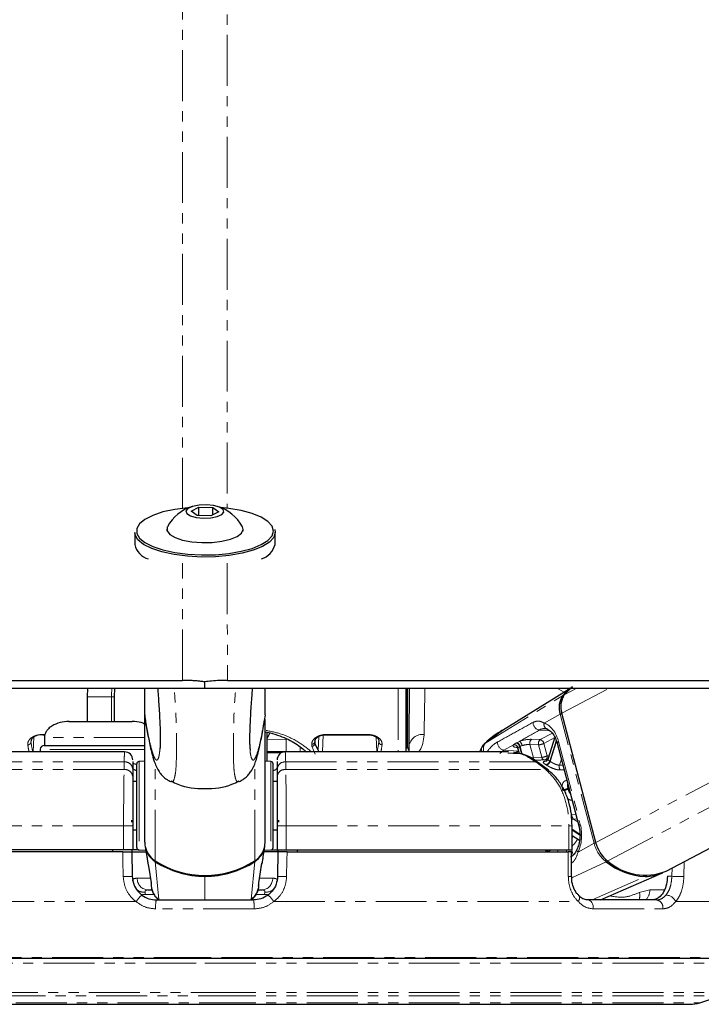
# Paper-space layout 'Surface plate' of a CAD drawing. Header units: millimetres. Extents: x 168 to 9474, y 459 to 8086.
# Tile 43 of 47: x 7451 to 7536, y 2743 to 2865. Entities that reach past the tile are written whole.
import ezdxf

# ---------------------------------------------------------------- set-up
doc = ezdxf.new("R2010")
doc.units = ezdxf.units.MM
doc.linetypes.add('PHANTOM', pattern=[12.7, 6.35, -1.27, 1.27, -1.27, 1.27, -1.27])

psp = doc.layouts.new('Surface plate')

# ---------------------------------------------------------------- linework, layer by layer
at = {"color": 7, "linetype": 'Continuous', "lineweight": 25}
for p, q in [((7472.45, 2804.05), (7473.43, 2804.55)), ((7473.19, 2803.5), (7472.45, 2804.05)), ((7473.43, 2804.55), (7475.16, 2804.5)), ((7473.43, 2803.5), (7473.43, 2804.55)), ((7475.9, 2803.95), (7474.92, 2803.45)), ((7475.16, 2804.5), (7475.9, 2803.95)), ((7475.16, 2803.58), (7475.16, 2804.5)), ((7474.92, 2803.45), (7473.19, 2803.5)), ((7465.42, 2801.39), (7465.42, 2799.89)), ((7469.42, 2801.78), (7469.42, 2801.57)), ((7478.92, 2801.57), (7478.92, 2801.78)), ((7482.92, 2799.89), (7482.92, 2801.39)), ((7459.55, 2781.99), (7459.51, 2780.91)), ((7462.91, 2780.91), (7462.93, 2781.99)), ((7466.67, 2778.67), (7466.67, 2781.99)), ((7474.17, 2781.99), (7474.17, 2782.77)), ((7481.67, 2778.67), (7481.67, 2781.99)), ((7499.27, 2774.04), (7499.27, 2781.87)), ((7499.42, 2774.47), (7499.42, 2781.97)), ((7519.77, 2781.99), (7511.27, 2776.73)), ((7531.65, 2759.18), (7575.06, 2781.99)), ((7459.51, 2780.91), (7459.51, 2777.84)), ((7462.91, 2777.84), (7462.91, 2780.91)), ((7466.67, 2778.67), (7466.67, 2778.66)), ((7466.67, 2762.78), (7466.67, 2778.66)), ((7481.67, 2778.66), (7481.59, 2778.18)), ((7481.67, 2778.67), (7481.67, 2778.66)), ((7481.67, 2762.78), (7481.67, 2778.1)), ((7522.88, 2762.76), (7518.65, 2778.86)), ((7453.95, 2776.16), (7454.22, 2776.16)), ((7454.17, 2775.84), (7454.17, 2774.84)), ((7481.92, 2772.88), (7481.92, 2776.49)), ((7482.27, 2776.41), (7481.92, 2775.76)), ((7489.35, 2776.16), (7494.4, 2776.16)), ((7517.8, 2775.86), (7516.91, 2773.11)), ((7453.65, 2774.36), (7453.63, 2774.04)), ((7454.15, 2774.84), (7461.17, 2774.84)), ((7461.17, 2774.84), (7466.69, 2774.84)), ((7488.29, 2774.28), (7487.89, 2775.12)), ((7499.59, 2774.75), (7499.49, 2774.28)), ((7499.59, 2774.75), (7499.59, 2774.04)), ((7508.81, 2774.87), (7508.4, 2774.04)), ((7513.18, 2774.44), (7513.33, 2773.85)), ((7518.08, 2775.13), (7520.78, 2764.82)), ((7464.16, 2774.04), (7436.33, 2774.04)), ((7484.2, 2774.04), (7481.92, 2774.04)), ((7512.01, 2774.04), (7484.2, 2774.04)), ((7465.17, 2772.85), (7465.17, 2771.91)), ((7465.17, 2771.91), (7465.17, 2770.96)), ((7465.6, 2772.46), (7465.2, 2772.59)), ((7465.67, 2769.16), (7465.67, 2772.55)), ((7466.67, 2772.89), (7465.96, 2772.85)), ((7482.39, 2772.85), (7481.67, 2772.89)), ((7482.67, 2769.16), (7482.67, 2772.55)), ((7483.17, 2772.83), (7483.17, 2771.91)), ((7483.17, 2771.91), (7483.17, 2770.96)), ((7516.77, 2773.07), (7515.33, 2772.97)), ((7516.98, 2771.75), (7515.76, 2772.7)), ((7465.67, 2770.34), (7465.17, 2770.34)), ((7483.17, 2770.34), (7482.67, 2770.34)), ((7465.67, 2762.12), (7465.67, 2769.16)), ((7482.67, 2762.12), (7482.67, 2769.16)), ((7465, 2765.54), (7465, 2765.3)), ((7465.17, 2764.84), (7465.17, 2761.84)), ((7483.17, 2764.84), (7483.17, 2761.84)), ((7483.35, 2765.54), (7483.34, 2765.3)), ((7519.95, 2761.84), (7519.95, 2764.84)), ((7465.17, 2764.34), (7465.67, 2764.34)), ((7482.67, 2764.34), (7483.17, 2764.34)), ((7519.95, 2763.64), (7520.86, 2763.05)), ((7466.72, 2762.27), (7466.92, 2760.97)), ((7481.43, 2760.97), (7481.63, 2762.27)), ((7464.04, 2761.84), (7428.79, 2761.84)), ((7463.93, 2761.59), (7428.88, 2761.59)), ((7462.67, 2761.84), (7462.67, 2761.59)), ((7465.17, 2761.84), (7464.04, 2761.84)), ((7465.07, 2761.84), (7465.07, 2761.59)), ((7465.07, 2761.59), (7465.12, 2758.54)), ((7465.07, 2761.59), (7466.82, 2761.59)), ((7465.88, 2761.84), (7465.17, 2761.84)), ((7465.96, 2761.82), (7466.8, 2761.78)), ((7483.28, 2761.59), (7481.52, 2761.59)), ((7481.55, 2761.78), (7482.39, 2761.82)), ((7482.47, 2761.84), (7483.17, 2761.84)), ((7483.17, 2761.84), (7484.31, 2761.84)), ((7483.28, 2761.59), (7483.23, 2758.54)), ((7483.28, 2761.84), (7483.28, 2761.59)), ((7484.31, 2761.84), (7519.55, 2761.84)), ((7484.42, 2761.59), (7519.47, 2761.59)), ((7485.67, 2761.84), (7485.67, 2761.59)), ((7516.66, 2761.84), (7516.66, 2761.59)), ((7519.55, 2761.84), (7519.95, 2761.84)), ((7519.87, 2758.52), (7519.86, 2761.59)), ((7467.07, 2760.17), (7467.17, 2759.56)), ((7480.88, 2757.71), (7481.28, 2760.17)), ((7481.25, 2760.05), (7481.28, 2760.17)), ((7467.17, 2759.56), (7467.48, 2757.71)), ((7519.87, 2758.52), (7519.87, 2758.52)), ((7523.5, 2755.59), (7531.13, 2758.94)), ((7467.08, 2756.84), (7467.58, 2756.84)), ((7480.77, 2756.84), (7481.27, 2756.84)), ((7520.78, 2756.12), (7520.77, 2756.13)), ((7468.12, 2755.59), (7480.23, 2755.59)), ((7530.49, 2755.59), (7521.93, 2755.59)), ((7474.17, 2748.29), (7402.62, 2748.29)), ((7545.73, 2748.29), (7474.17, 2748.29)), ((7413.72, 2742.59), (7474.17, 2742.59)), ((7474.17, 2742.59), (7534.62, 2742.59)), ((7535.86, 2742.78), (7538.52, 2743.65))]:
    psp.add_line(p, q, dxfattribs=at)
at = {"color": 8, "linetype": 'PHANTOM', "lineweight": 18}
for p, q in [((7471.38, 2782.96), (7471.38, 2797.56)), ((7476.96, 2797.56), (7476.97, 2782.96)), ((7498.27, 2781.89), (7498.27, 2774.04)), ((7518.04, 2781.99), (7518.96, 2781.49)), ((7518.65, 2778.86), (7524.61, 2781.99)), ((7518.96, 2781.16), (7520.53, 2781.99)), ((7519.48, 2781.81), (7519.18, 2781.99)), ((7522.88, 2762.76), (7559.48, 2781.99)), ((7524.39, 2760.45), (7565.39, 2781.99)), ((7459.51, 2780.91), (7462.54, 2780.91)), ((7462.54, 2780.91), (7462.91, 2780.91)), ((7509.07, 2775.07), (7518.76, 2781.04)), ((7516.46, 2777.63), (7518.46, 2778.75)), ((7522.68, 2762.65), (7518.46, 2778.75)), ((7452.75, 2774.04), (7452.85, 2775.9)), ((7453.95, 2776.22), (7454.23, 2776.22)), ((7453.95, 2776.16), (7453.95, 2776.22)), ((7481.92, 2775.57), (7484.3, 2775.61)), ((7484.3, 2774.04), (7484.3, 2775.61)), ((7488.29, 2774.28), (7488.37, 2775.96)), ((7488.82, 2774.04), (7488.92, 2776.15)), ((7494.4, 2776.22), (7489.35, 2776.22)), ((7489.35, 2776.22), (7489.35, 2776.16)), ((7494.4, 2776.16), (7494.4, 2776.22)), ((7495.6, 2774.04), (7495.5, 2775.9)), ((7511.28, 2776.72), (7509.07, 2775.07)), ((7514.89, 2775.61), (7515.96, 2775.57)), ((7515.87, 2776.75), (7517.16, 2776.66)), ((7515.96, 2775.57), (7517.48, 2776.36)), ((7517.78, 2775.82), (7516.42, 2775.1)), ((7461.17, 2774.36), (7453.65, 2774.36)), ((7466.69, 2774.36), (7461.17, 2774.36)), ((7486.05, 2774.55), (7486.05, 2774.04)), ((7487.49, 2774.76), (7487.92, 2773.75)), ((7487.89, 2775.12), (7487.91, 2775.45)), ((7509.09, 2775.08), (7509.07, 2775.07)), ((7512.64, 2774.93), (7511.44, 2774.26)), ((7513.09, 2774.6), (7512.98, 2774.61)), ((7513.04, 2775.19), (7513.39, 2775.36)), ((7513.4, 2774.7), (7513.64, 2773.8)), ((7513.71, 2774.83), (7513.46, 2774.73)), ((7513.71, 2773.77), (7513.46, 2774.73)), ((7514.68, 2774.97), (7515.12, 2773.29)), ((7515.76, 2774.93), (7514.68, 2774.97)), ((7516.16, 2773.37), (7515.76, 2774.93)), ((7516.42, 2775.1), (7516.83, 2773.54)), ((7517.97, 2775.44), (7517.15, 2772.9)), ((7517.21, 2772.86), (7518.01, 2775.33)), ((7518.26, 2775.32), (7520.96, 2765.01)), ((7483.7, 2773.92), (7481.92, 2773.92)), ((7511.44, 2774.26), (7510.95, 2773.84)), ((7511.44, 2774.26), (7513.23, 2774.13)), ((7511.91, 2773.9), (7512.61, 2773.88)), ((7513.23, 2774.13), (7513.25, 2774.14)), ((7513.26, 2774.13), (7513.23, 2774.13)), ((7515.12, 2773.29), (7516.16, 2773.37)), ((7518.6, 2773.15), (7518.36, 2772.4)), ((7464.1, 2772.79), (7432.91, 2772.79)), ((7464.11, 2771.84), (7464.1, 2772.79)), ((7465.96, 2772.85), (7465.96, 2769.26)), ((7467.96, 2760.47), (7467.96, 2772.58)), ((7480.39, 2760.47), (7480.39, 2772.6)), ((7482.39, 2772.85), (7482.39, 2769.26)), ((7484.24, 2771.84), (7484.24, 2772.79)), ((7484.24, 2772.79), (7515.44, 2772.79)), ((7515.44, 2772.79), (7516.66, 2771.84)), ((7518.36, 2772.4), (7518.79, 2772.41)), ((7464.11, 2771.84), (7431.69, 2771.84)), ((7484.24, 2771.84), (7516.66, 2771.84)), ((7519.54, 2769.56), (7519.42, 2769.49)), ((7519.44, 2769.41), (7519.56, 2769.47)), ((7465.96, 2769.26), (7465.96, 2761.82)), ((7482.39, 2769.26), (7482.39, 2761.82)), ((7519.92, 2766.22), (7520.41, 2766.24)), ((7464.04, 2764.84), (7428.79, 2764.84)), ((7465.17, 2764.84), (7464.04, 2764.84)), ((7464.04, 2761.84), (7464.04, 2764.84)), ((7483.17, 2764.84), (7484.31, 2764.84)), ((7484.31, 2764.84), (7519.55, 2764.84)), ((7484.31, 2761.84), (7484.31, 2764.84)), ((7519.55, 2764.84), (7519.55, 2761.84)), ((7519.95, 2764.84), (7519.55, 2764.84)), ((7520.56, 2765.69), (7520.12, 2765.67)), ((7520.12, 2765.67), (7520.65, 2765.33)), ((7520.9, 2763.78), (7519.95, 2764.4)), ((7519.95, 2764.3), (7520.91, 2763.68)), ((7520.68, 2761.53), (7522.68, 2762.65)), ((7516.91, 2761.59), (7516.91, 2761.6)), ((7518.12, 2761.84), (7518.19, 2761.59)), ((7519.25, 2761.59), (7519.19, 2761.84)), ((7519.9, 2761.84), (7520.07, 2761.19)), ((7468.43, 2755.64), (7467.97, 2760.37)), ((7479.92, 2755.64), (7480.38, 2760.37)), ((7519.9, 2758.33), (7524.18, 2760.35)), ((7533.88, 2758.5), (7533.92, 2760.38)), ((7474.17, 2758.64), (7474.17, 2758.55)), ((7474.17, 2755.59), (7474.17, 2758.55)), ((7522.43, 2755.59), (7529.05, 2758.52)), ((7532.38, 2758.54), (7531.83, 2758.54)), ((7532.4, 2759.58), (7532.38, 2758.54)), ((7465.73, 2758.31), (7467.36, 2758.31)), ((7480.84, 2757.54), (7480.89, 2757.71)), ((7482.62, 2758.31), (7481, 2758.31)), ((7466.71, 2756.56), (7466.74, 2756.26)), ((7467.82, 2756.26), (7466.74, 2756.26)), ((7481.61, 2756.26), (7480.53, 2756.26)), ((7481.64, 2756.56), (7481.61, 2756.26)), ((7529.64, 2756.86), (7528.32, 2756.54)), ((7531.45, 2756.86), (7529.64, 2756.86)), ((7465.58, 2755.39), (7427.64, 2755.39)), ((7482.76, 2755.39), (7520.71, 2755.39)), ((7532.86, 2755.39), (7548.57, 2755.39)), ((7480.31, 2754.48), (7468.04, 2754.48)), ((7522.58, 2754.48), (7531.25, 2754.48)), ((7474.17, 2748.43), (7402.27, 2748.43)), ((7403.25, 2747.7), (7474.17, 2747.7)), ((7546.08, 2748.43), (7474.17, 2748.43)), ((7474.17, 2747.7), (7545.1, 2747.7)), ((7408.91, 2744.08), (7474.17, 2744.08)), ((7474.17, 2744.08), (7539.44, 2744.08)), ((7409.83, 2743.65), (7474.17, 2743.65)), ((7412.49, 2742.78), (7474.17, 2742.78)), ((7474.17, 2743.65), (7538.52, 2743.65)), ((7474.17, 2742.78), (7535.86, 2742.78))]:
    psp.add_line(p, q, dxfattribs=at)
at = {"color": 8, "linetype": 'PHANTOM', "lineweight": 18, "flags": 128}
for points in [[(7471.39, 2804.35), (7471.42, 3193.34), (7471.43, 3247.08), (7471.44, 3300.82), (7471.46, 3354.57), (7471.51, 3408.32), (7471.55, 3433.64)], [(7512.98, 2775.16), (7512.99, 2775.17), (7513.04, 2775.19)], [(7513.46, 2774.73), (7513.42, 2774.7), (7513.4, 2774.7)], [(7518.26, 2775.32), (7518.18, 2775.27), (7518.12, 2775.22), (7518.09, 2775.18), (7518.08, 2775.14), (7518.08, 2775.13)], [(7512.95, 2773.97), (7513.01, 2774.01), (7513.23, 2774.13)], [(7516.83, 2773.54), (7516.99, 2773.56), (7517.05, 2773.57)], [(7520.96, 2765.01), (7520.88, 2764.96), (7520.82, 2764.91), (7520.79, 2764.87), (7520.78, 2764.83), (7520.78, 2764.82)], [(7463.99, 2758.5), (7463.95, 2760.5), (7463.93, 2761.59)], [(7484.36, 2758.5), (7484.4, 2760.5), (7484.42, 2761.59)], [(7519.47, 2761.59), (7519.47, 2759.59), (7519.47, 2758.5)], [(7520.68, 2761.53), (7520.61, 2761.62), (7520.56, 2761.71), (7520.54, 2761.79), (7520.54, 2761.86), (7520.55, 2761.89)], [(7533.88, 2758.5), (7533.73, 2758.5), (7533.56, 2758.51), (7533.36, 2758.51), (7533.15, 2758.52), (7532.94, 2758.52), (7532.73, 2758.53), (7532.54, 2758.53), (7532.38, 2758.54)], [(7466.17, 2756.32), (7466.44, 2756.27), (7466.74, 2756.26)], [(7482.18, 2756.32), (7481.91, 2756.27), (7481.61, 2756.26)], [(7520.71, 2755.39), (7520.79, 2755.55), (7520.85, 2755.71), (7520.87, 2755.85), (7520.86, 2755.98), (7520.82, 2756.08), (7520.78, 2756.12)], [(7522.58, 2754.48), (7522.58, 2754.69), (7522.55, 2754.89), (7522.49, 2755.09), (7522.41, 2755.26), (7522.31, 2755.4), (7522.2, 2755.5), (7522.07, 2755.57), (7521.93, 2755.59)]]:
    psp.add_lwpolyline(points, dxfattribs=at)
at = {"color": 7, "linetype": 'Continuous', "lineweight": 25, "flags": 128}
for points in [[(7472.2, 2804.48), (7472.03, 2804.47), (7470.41, 2804.26), (7468.94, 2803.94), (7467.69, 2803.52), (7466.7, 2803.02), (7466.02, 2802.47), (7465.67, 2801.88), (7465.67, 2801.27), (7466.02, 2800.68), (7466.7, 2800.12), (7467.69, 2799.63), (7468.94, 2799.21), (7470.41, 2798.89), (7472.03, 2798.68), (7473.74, 2798.59), (7475.47, 2798.62), (7477.14, 2798.77), (7478.7, 2799.04), (7480.06, 2799.41), (7481.19, 2799.87), (7482.03, 2800.4), (7482.55, 2800.97), (7482.72, 2801.57), (7482.72, 2801.57)], [(7473.98, 2803.17), (7474.9, 2803.21), (7475.71, 2803.37), (7476.29, 2803.62), (7476.54, 2803.93), (7476.44, 2804.26), (7475.98, 2804.54), (7475.26, 2804.74), (7474.37, 2804.83), (7473.45, 2804.79), (7472.64, 2804.63), (7472.06, 2804.38), (7471.81, 2804.07), (7471.91, 2803.75), (7472.36, 2803.46), (7473.09, 2803.26), (7473.98, 2803.17)], [(7482.72, 2801.57), (7482.55, 2802.18), (7482.03, 2802.75), (7481.19, 2803.28), (7480.06, 2803.74), (7478.7, 2804.11), (7477.14, 2804.38), (7476.15, 2804.48)], [(7482.87, 2801.74), (7482.92, 2801.39), (7482.75, 2800.77), (7482.22, 2800.18), (7481.36, 2799.64), (7480.2, 2799.17), (7478.8, 2798.79), (7477.21, 2798.52), (7475.5, 2798.36), (7473.73, 2798.33), (7471.98, 2798.43), (7470.32, 2798.64), (7468.82, 2798.97), (7467.54, 2799.39), (7466.52, 2799.9), (7465.83, 2800.47), (7465.47, 2801.08), (7465.42, 2801.39)], [(7469.51, 2802.09), (7469.48, 2802.03), (7469.46, 2801.58), (7469.79, 2801.14), (7470.45, 2800.75), (7471.38, 2800.44), (7472.52, 2800.22), (7473.79, 2800.13)], [(7473.79, 2800.13), (7475.08, 2800.15), (7476.3, 2800.3), (7477.37, 2800.55), (7478.2, 2800.9), (7478.73, 2801.31), (7478.92, 2801.76), (7478.84, 2802.09)], [(7379.62, 2782.96), (7387.38, 2782.96), (7391.26, 2782.96), (7395.14, 2782.96), (7402.89, 2782.96), (7406.77, 2782.96), (7414.53, 2782.96), (7418.41, 2782.96), (7426.17, 2782.96), (7430.05, 2782.96), (7437.81, 2782.96), (7441.69, 2782.96), (7445.57, 2782.96), (7453.33, 2782.96), (7457.21, 2782.96), (7464.29, 2782.96), (7471.38, 2782.96)], [(7476.97, 2782.96), (7478.9, 2782.96), (7486.66, 2782.96), (7490.54, 2782.96), (7498.3, 2782.96), (7502.18, 2782.96), (7509.94, 2782.96), (7513.82, 2782.96), (7521.58, 2782.96), (7525.46, 2782.96), (7529.34, 2782.96), (7537.1, 2782.96)], [(7373.23, 2781.99), (7380.99, 2781.99), (7384.87, 2781.99), (7392.62, 2781.99), (7396.5, 2781.99), (7404.26, 2781.99), (7408.14, 2781.99), (7412.02, 2781.99), (7419.78, 2781.99), (7423.66, 2781.99), (7431.42, 2781.99), (7435.3, 2781.99), (7443.06, 2781.99), (7446.94, 2781.99), (7454.69, 2781.99), (7458.57, 2781.99), (7462.45, 2781.99), (7468.31, 2781.99), (7474.17, 2781.99)], [(7474.17, 2781.99), (7476.11, 2781.99), (7479.99, 2781.99), (7487.75, 2781.99), (7491.63, 2781.99), (7495.51, 2781.99), (7503.27, 2781.99), (7507.15, 2781.99), (7514.91, 2781.99), (7518.79, 2781.99), (7526.55, 2781.99), (7530.43, 2781.99), (7538.18, 2781.99)], [(7518.96, 2781.16), (7519.76, 2781.95), (7520.01, 2782.13)], [(7516.86, 2773.08), (7516.83, 2773.08), (7516.77, 2773.07)], [(7467.51, 2757.54), (7467.46, 2757.72), (7467.46, 2757.73)], [(7480.89, 2757.71), (7480.89, 2757.72), (7480.89, 2757.73)]]:
    psp.add_lwpolyline(points, dxfattribs=at)
at = {"color": 7, "linetype": 'Continuous', "lineweight": 25}
for centre, radius, start, end in [((7474.17, 2799.55), 5.32, 107.2827, 151.3843), ((7474.17, 2799.55), 5.32, 28.6157, 72.7173), ((7467.77, 2800.39), 2.4, 192.0799, 253.8819), ((7480.35, 2800.6), 2.67, 289.5341, 344.5039), ((7522.65, 2777.87), 5.02, 121.8986, 140.8037), ((7520.93, 2779.59), 2.61, 146.1788, 198.8008), ((7521.14, 2779.7), 2.62, 146.1788, 198.8008), ((7454.15, 2774.34), 0.5, 90, 177), ((7464.17, 2773.04), 1, 359.9595, 90.2428), ((7484.17, 2773.04), 1, 90.2594, 180.0405), ((7465.97, 2772.55), 0.3, 93, 180), ((7482.37, 2772.55), 0.3, 0, 87), ((7515.49, 2772.34), 0.449, 53.5671, 97.2451), ((7465.97, 2762.12), 0.3, 180, 267), ((7469.44, 2762.81), 2.77, 180.6081, 237.645), ((7469.46, 2762.71), 2.77, 189.0588, 237.5526), ((7478.89, 2762.71), 2.77, 302.4474, 350.9412), ((7478.91, 2762.81), 2.77, 302.355, 359.3919), ((7482.37, 2762.12), 0.3, 273, 360), ((7527.02, 2763.83), 4.29, 194.4637, 232.0513), ((7474.17, 2770.1), 11.46, 237.1577, 302.8423), ((7474.15, 2769.91), 11.37, 237.0768, 270.1393), ((7474.2, 2769.91), 11.37, 269.8607, 302.9232), ((7529.42, 2766.87), 8.36, 231.2729, 267.4926), ((7529.04, 2765.65), 6.98, 228.2441, 291.9567), ((7529.1, 2763.61), 5.09, 269.4174, 294.8157), ((7534.62, 2746.59), 4, 270, 288)]:
    psp.add_arc(centre, radius, start, end, dxfattribs=at)
at = {"color": 8, "linetype": 'PHANTOM', "lineweight": 18}
for centre, radius, start, end in [((7518.87, 2780.85), 0.215, 84.6307, 119.9136), ((7518.89, 2777.91), 0.936, 103.8636, 117.3723), ((7516.05, 2777.71), 0.974, 179.2472, 259.2707), ((7517.04, 2777.46), 0.606, 163.1038, 256.2499), ((7501.34, 2774.46), 1.77, 84.8871, 170.4489), ((7515.27, 2775.14), 0.607, 128.2508, 195.7879), ((7516.34, 2775.09), 0.607, 128.2508, 195.7879), ((7515.83, 2774.98), 0.599, 11.2111, 77.4673), ((7452.1, 2775.32), 0.394, 269.2054, 359.579), ((7487.5, 2775.39), 0.387, 267.9439, 356.5492), ((7487.51, 2775.14), 0.388, 268.1808, 356.8722), ((7496.25, 2775.32), 0.394, 180.421, 270.7946), ((7511.62, 2775.22), 0.975, 176.5664, 259.2674), ((7512.69, 2774.4), 0.536, 15.5612, 95.6168), ((7512.8, 2774.57), 0.619, 11.7813, 72.8778), ((7512.86, 2774.6), 0.618, 11.7591, 73.0754), ((7512.92, 2774.7), 0.803, 8.8146, 54.1341), ((7515.66, 2776.64), 1.72, 273.058, 296.1459), ((7487.93, 2774.16), 0.383, 341.4399, 17.9687), ((7516.07, 2775.09), 1.72, 273.058, 296.1459), ((7516.59, 2773.46), 0.436, 192.0461, 250.1602), ((7516.4, 2773.45), 0.443, 297.8874, 11.5327), ((7464.22, 2771.84), 0.954, 4.328, 97.1571), ((7484.13, 2771.84), 0.954, 82.8429, 175.672), ((7516.54, 2773.06), 0.629, 281.7538, 345.1991), ((7514.75, 2769.43), 3.57, 56.5321, 57.5694), ((7516.59, 2773.03), 0.636, 281.599, 344.3891), ((7515.06, 2769.62), 3.89, 56.5321, 57.5694), ((7519, 2772.2), 0.677, 162.9448, 216.4599), ((7464.22, 2770.89), 0.954, 4.324, 97.0709), ((7484.13, 2770.89), 0.954, 82.9291, 175.676), ((7516.72, 2771.39), 0.447, 52.2176, 97.1693), ((7518.66, 2771), 1.69, 273.1301, 296.678), ((7511.81, 2767.45), 7.87, 14.3671, 15.0148), ((7518.68, 2770.99), 1.75, 272.9861, 295.6127), ((7520.51, 2766.13), 0.6, 170.7175, 229.0592), ((7515.3, 2766.46), 5.59, 326.3839, 328.7131), ((7515.99, 2766.05), 5.46, 316.4628, 328.4757), ((7523.11, 2761.81), 0.936, 103.8565, 117.3719), ((7526.8, 2763.71), 4.26, 194.4637, 232.0513), ((7516.13, 2761.38), 0.741, 16.0629, 37.8718), ((7516.19, 2761.41), 0.745, 15.2296, 35.4767), ((7468.18, 2760.36), 0.212, 155.4911, 177.5843), ((7480.17, 2760.36), 0.212, 2.4157, 24.5089), ((7523.95, 2760.78), 0.492, 297.9837, 322.2708), ((7463.96, 2777.96), 19.46, 270.087, 273.4336), ((7484.39, 2777.96), 19.46, 266.5664, 269.913), ((7519.56, 2760.75), 2.25, 267.7113, 277.796), ((7528.95, 2758.72), 0.227, 295.8162, 331.3837), ((7467.16, 2758.26), 1.43, 178.0893, 266.9147), ((7481.19, 2758.26), 1.43, 273.0853, 1.9107), ((7468.54, 2753.5), 3.5, 129.5415, 147.3724), ((7466.62, 2758.12), 1.57, 232.8746, 272.9693), ((7481.72, 2758.12), 1.57, 267.0307, 307.1254), ((7479.81, 2753.5), 3.5, 32.6276, 50.4585), ((7526.9, 2756.15), 1.48, 337.833, 15.5771), ((7527.99, 2756.8), 1.64, 312.5243, 2.1908), ((7531.58, 2754.8), 1.4, 24.6735, 87.6038), ((7471.59, 2754.78), 3.57, 166.8311, 184.7596), ((7476.75, 2754.78), 3.57, 355.2404, 13.1689), ((7530.33, 2754.67), 0.934, 348.4362, 80.3174)]:
    psp.add_arc(centre, radius, start, end, dxfattribs=at)
for centre, major_axis, ratio, start_param, end_param in [((7515.95, 2774.03), (-0.08, 3.69), 0.672177, 5.05317, 6.043836), ((7514.02, 2775.12), (1.37, 0.3), 0.28356, 0.815993, 1.985687), ((7451.03, 2800.6), (-1.65, 28), 0.039648, 2.728711, 2.817611), ((7451.42, 2800.62), (-1.65, 27.6), 0.040218, 2.728643, 2.867539), ((7487.82, 2800.6), (0.16, 28), 0.016167, 2.724069, 2.746729), ((7488.22, 2800.6), (0.16, 27.6), 0.016401, 2.724071, 2.746732), ((7496.92, 2800.62), (1.65, 27.6), 0.040218, 3.415647, 3.554543), ((7497.32, 2800.6), (1.65, 28), 0.039648, 3.465574, 3.554475), ((7513.95, 2775.09), (1.37, 0.3), 0.28356, 2.801893, 3.852866), ((7514.06, 2774.62), (0.884, 0.176), 0.303544, 2.809249, 3.159658), ((7514.12, 2774.65), (0.884, 0.176), 0.303544, 0.82335, 1.993043), ((7518.65, 2763.72), (-0.08, 3.69), 0.672177, 4.062505, 5.05317)]:
    psp.add_ellipse(centre, major_axis=major_axis, ratio=ratio, start_param=start_param, end_param=end_param, dxfattribs=at)
for points, knots in [([(7476.8, 3434.89), (7476.82, 3422.78), (7476.87, 3391.11), (7476.89, 3339.91), (7476.92, 3281.28), (7476.93, 3222.65), (7476.94, 3164.02), (7476.96, 3024.6), (7476.96, 2904.72), (7476.96, 2804.38)], [0, 0, 0, 0, 0.057618, 0.150604, 0.24359, 0.336576, 0.429561, 0.522547, 1, 1, 1, 1]), ([(7462.59, 2781.99), (7462.59, 2781.95), (7462.54, 2781.66), (7462.54, 2781.27), (7462.54, 2780.91)], [0, 0, 0, 0, 0.10633, 1, 1, 1, 1]), ([(7469.95, 2770.38), (7469.98, 2770.35), (7470.14, 2770.22), (7470.33, 2770.54), (7470.52, 2771.41), (7470.6, 2772.41), (7470.62, 2773.58), (7470.63, 2774.68), (7470.63, 2775.98), (7470.59, 2777.93), (7470.49, 2780.02), (7470.39, 2781.34), (7470.34, 2781.99)], [0, 0, 0, 0, 0.0655, 0.295557, 0.395255, 0.515879, 0.586342, 0.61697, 0.690104, 0.767403, 0.886339, 1, 1, 1, 1]), ([(7478.4, 2770.38), (7478.36, 2770.35), (7478.2, 2770.22), (7478.01, 2770.54), (7477.83, 2771.41), (7477.75, 2772.41), (7477.73, 2773.58), (7477.72, 2774.68), (7477.72, 2775.98), (7477.76, 2777.93), (7477.85, 2780.02), (7477.96, 2781.34), (7478.01, 2781.99)], [0, 0, 0, 0, 0.06492, 0.295091, 0.394838, 0.515522, 0.586019, 0.616662, 0.689833, 0.76717, 0.886165, 1, 1, 1, 1]), ([(7501.5, 2776.22), (7501.5, 2776.78), (7501.52, 2777.92), (7501.56, 2779.84), (7501.58, 2781.3), (7501.59, 2781.99)], [0, 0, 0, 0, 0.3400734, 0.6879345, 1, 1, 1, 1]), ([(7462.54, 2780.91), (7462.53, 2780.13), (7462.53, 2779.1), (7462.53, 2778.08), (7462.53, 2777.84)], [0, 0, 0, 0, 0.766318, 1, 1, 1, 1]), ([(7468.56, 2774.36), (7468.55, 2774.23), (7468.52, 2773.97), (7468.48, 2773.7), (7468.42, 2773.37), (7468.32, 2773.12), (7468.2, 2773), (7468.07, 2773.04), (7467.93, 2773.21), (7467.77, 2773.56), (7467.56, 2774.18), (7467.33, 2775.09), (7467.09, 2776.23), (7466.87, 2777.43), (7466.74, 2778.25), (7466.67, 2778.67)], [0, 0, 0, 0, 0.0273507, 0.054016, 0.0808514, 0.1487717, 0.2174599, 0.2833479, 0.3494638, 0.4425238, 0.5358744, 0.6670904, 0.7987707, 0.8993071, 1, 1, 1, 1]), ([(7479.8, 2774.27), (7479.81, 2774.17), (7479.84, 2773.78), (7479.96, 2773.27), (7480.15, 2772.91), (7480.43, 2773.18), (7480.81, 2774.17), (7481.24, 2776.02), (7481.54, 2777.87), (7481.67, 2778.67)], [0, 0, 0, 0, 0.018544, 0.072516, 0.210261, 0.343472, 0.531594, 0.796888, 1, 1, 1, 1]), ([(7510.65, 2775.28), (7511.39, 2775.69), (7512.87, 2776.5), (7514.34, 2777.32), (7515.07, 2777.72)], [0, 0, 0, 0, 0.506743, 1, 1, 1, 1]), ([(7515.07, 2777.72), (7515.27, 2777.8), (7515.53, 2777.9), (7515.98, 2777.87), (7516.25, 2777.74), (7516.46, 2777.63)], [0, 0, 0, 0, 0.417867, 0.554004, 1, 1, 1, 1]), ([(7452.09, 2774.93), (7452.1, 2775.11), (7452.12, 2775.41), (7452.51, 2775.81), (7452.97, 2776.05), (7453.46, 2776.19), (7453.8, 2776.21), (7453.95, 2776.22)], [0, 0, 0, 0, 0.343371, 0.565902, 0.738595, 0.878696, 1, 1, 1, 1]), ([(7466.69, 2775.84), (7466.22, 2775.84), (7465.16, 2775.84), (7462.69, 2775.84), (7459.91, 2775.84), (7457.29, 2775.84), (7455.31, 2775.84), (7454.23, 2775.84), (7454.29, 2775.84), (7454.31, 2775.84)], [0, 0, 0, 0, 0.12608, 0.283567, 0.441054, 0.598541, 0.756027, 0.913514, 1, 1, 1, 1]), ([(7487.47, 2774.04), (7487.01, 2774.42), (7486.13, 2775.14), (7484.04, 2776.26), (7482.36, 2776.61), (7481.66, 2776.75)], [0, 0, 0, 0, 0.401628, 0.751145, 1, 1, 1, 1]), ([(7489.35, 2776.22), (7489.18, 2776.21), (7488.84, 2776.19), (7488.34, 2776.04), (7487.87, 2775.78), (7487.54, 2775.41), (7487.5, 2775.14), (7487.49, 2775.01)], [0, 0, 0, 0, 0.1423472, 0.2846756, 0.4732508, 0.7288415, 1, 1, 1, 1]), ([(7496.26, 2774.93), (7496.25, 2775.11), (7496.23, 2775.41), (7495.84, 2775.81), (7495.38, 2776.05), (7494.89, 2776.19), (7494.55, 2776.21), (7494.4, 2776.22)], [0, 0, 0, 0, 0.3433706, 0.5659019, 0.7385948, 0.8786964, 1, 1, 1, 1]), ([(7500.8, 2774.04), (7500.87, 2774.13), (7501.32, 2774.68), (7501.41, 2775.52), (7501.5, 2776.22)], [0, 0, 0, 0, 0.1664337, 1, 1, 1, 1]), ([(7515.87, 2776.75), (7515.07, 2776.3), (7514.24, 2775.84), (7513.42, 2775.37), (7513.39, 2775.36)], [0, 0, 0, 0, 0.961066, 1, 1, 1, 1]), ([(7508.7, 2774.59), (7508.68, 2774.57), (7508.6, 2774.51), (7508.65, 2774.31), (7508.68, 2774.14), (7508.74, 2774.04), (7508.75, 2774.04)], [0, 0, 0, 0, 0.166992, 0.593362, 0.986473, 1, 1, 1, 1]), ([(7509.07, 2775.07), (7509.01, 2774.98), (7508.9, 2774.79), (7508.86, 2774.42), (7508.91, 2774.16), (7508.93, 2774.04)], [0, 0, 0, 0, 0.337549, 0.698431, 1, 1, 1, 1]), ([(7509.32, 2774.04), (7509.58, 2774.37), (7510, 2774.89), (7510.47, 2775.17), (7510.65, 2775.28)], [0, 0, 0, 0, 0.630961, 1, 1, 1, 1]), ([(7512.64, 2774.93), (7512.66, 2774.95), (7512.75, 2775.03), (7512.88, 2775.11), (7512.98, 2775.16)], [0, 0, 0, 0, 0.27439, 1, 1, 1, 1]), ([(7513.4, 2774.7), (7513.34, 2774.66), (7513.26, 2774.61), (7513.22, 2774.56), (7513.21, 2774.54)], [0, 0, 0, 0, 0.718824, 1, 1, 1, 1]), ([(7464.1, 2772.79), (7464.12, 2773.26), (7464.14, 2773.96), (7464.17, 2774), (7464.17, 2774.01)], [0, 0, 0, 0, 0.672669, 1, 1, 1, 1]), ([(7484.24, 2772.79), (7484.23, 2773.26), (7484.21, 2773.96), (7484.18, 2774), (7484.17, 2774.01)], [0, 0, 0, 0, 0.672655, 1, 1, 1, 1]), ([(7514.89, 2773.27), (7514.93, 2773.27), (7515.02, 2773.28), (7515.08, 2773.29), (7515.12, 2773.29)], [0, 0, 0, 0, 0.432224, 1, 1, 1, 1]), ([(7516.91, 2773.11), (7516.91, 2773.1), (7516.92, 2773.06), (7517.02, 2772.99), (7517.11, 2772.92), (7517.15, 2772.9)], [0, 0, 0, 0, 0.37243, 0.778879, 1, 1, 1, 1]), ([(7465.67, 2771.7), (7465.62, 2771.72), (7465.22, 2771.85), (7465.2, 2772), (7465.17, 2772.13)], [0, 0, 0, 0, 0.13356, 1, 1, 1, 1]), ([(7482.67, 2771.7), (7482.73, 2771.72), (7483.13, 2771.85), (7483.15, 2772), (7483.17, 2772.13)], [0, 0, 0, 0, 0.13356, 1, 1, 1, 1]), ([(7516.67, 2772.45), (7516.62, 2772.48), (7516.48, 2772.57), (7516.35, 2772.69), (7516.34, 2772.8), (7516.47, 2772.87), (7516.66, 2772.89), (7516.75, 2772.9)], [0, 0, 0, 0, 0.116734, 0.333017, 0.551924, 0.773865, 1, 1, 1, 1]), ([(7518.46, 2771.8), (7518.4, 2771.8), (7518.21, 2771.8), (7517.86, 2771.87), (7517.44, 2772.03), (7517.03, 2772.22), (7516.82, 2772.35), (7516.72, 2772.41)], [0, 0, 0, 0, 0.119584, 0.349288, 0.573021, 0.788436, 1, 1, 1, 1]), ([(7517.21, 2772.86), (7517.28, 2772.82), (7517.42, 2772.73), (7517.69, 2772.58), (7517.96, 2772.46), (7518.2, 2772.4), (7518.32, 2772.4), (7518.36, 2772.4)], [0, 0, 0, 0, 0.219859, 0.440343, 0.66314, 0.88549, 1, 1, 1, 1]), ([(7464.04, 2764.84), (7464.04, 2765.73), (7464.04, 2767.52), (7464.06, 2769.89), (7464.09, 2771.23), (7464.1, 2771.75), (7464.11, 2771.84)], [0, 0, 0, 0, 0.31366, 0.627146, 0.941618, 1, 1, 1, 1]), ([(7484.31, 2764.84), (7484.31, 2765.73), (7484.31, 2767.52), (7484.28, 2769.89), (7484.26, 2771.23), (7484.25, 2771.75), (7484.24, 2771.84)], [0, 0, 0, 0, 0.31366, 0.627146, 0.941618, 1, 1, 1, 1]), ([(7516.66, 2771.84), (7517.18, 2771.32), (7518.23, 2770.3), (7519.22, 2767.93), (7519.54, 2766.02), (7519.55, 2764.98), (7519.55, 2764.84)], [0, 0, 0, 0, 0.317078, 0.634488, 0.949899, 1, 1, 1, 1]), ([(7518.95, 2771.81), (7518.89, 2771.81), (7518.73, 2771.8), (7518.57, 2771.8), (7518.46, 2771.8)], [0, 0, 0, 0, 0.349685, 1, 1, 1, 1]), ([(7518.75, 2769.32), (7518.74, 2769.39), (7518.69, 2769.6), (7518.69, 2769.92), (7518.8, 2770.22), (7519, 2770.43), (7519.21, 2770.47), (7519.32, 2770.49)], [0, 0, 0, 0, 0.116734, 0.333017, 0.551924, 0.773865, 1, 1, 1, 1]), ([(7519.41, 2770.06), (7519.39, 2770.01), (7519.35, 2769.9), (7519.37, 2769.69), (7519.41, 2769.55), (7519.42, 2769.49)], [0, 0, 0, 0, 0.332866, 0.764938, 1, 1, 1, 1]), ([(7519.97, 2768), (7519.91, 2768.01), (7519.73, 2768.03), (7519.51, 2768.12), (7519.37, 2768.26), (7519.33, 2768.3)], [0, 0, 0, 0, 0.275401, 0.804405, 1, 1, 1, 1]), ([(7519.44, 2769.41), (7519.47, 2769.31), (7519.53, 2769.12), (7519.64, 2768.91), (7519.72, 2768.82), (7519.74, 2768.8)], [0, 0, 0, 0, 0.428018, 0.857252, 1, 1, 1, 1]), ([(7520.12, 2765.67), (7520.04, 2765.67), (7519.96, 2765.66), (7519.89, 2765.61), (7519.89, 2765.61)], [0, 0, 0, 0, 0.98055, 1, 1, 1, 1]), ([(7517.39, 2761.84), (7517.35, 2761.82), (7517.22, 2761.77), (7517.05, 2761.68), (7516.94, 2761.62), (7516.91, 2761.6)], [0, 0, 0, 0, 0.204213, 0.719608, 1, 1, 1, 1]), ([(7520.68, 2761.53), (7520.55, 2761.16), (7520.36, 2760.59), (7519.99, 2760.28), (7519.87, 2760.18)], [0, 0, 0, 0, 0.650563, 1, 1, 1, 1]), ([(7467.1, 2760.05), (7467.17, 2759.64), (7467.3, 2758.81), (7467.44, 2757.97), (7467.51, 2757.54)], [0, 0, 0, 0, 0.4932571, 1, 1, 1, 1]), ([(7481.25, 2760.05), (7481.18, 2759.64), (7481.05, 2758.81), (7480.91, 2757.97), (7480.84, 2757.54)], [0, 0, 0, 0, 0.4932571, 1, 1, 1, 1]), ([(7465.58, 2755.39), (7465.35, 2755.59), (7464.78, 2756.09), (7464.15, 2757.17), (7464.04, 2758.06), (7463.99, 2758.5)], [0, 0, 0, 0, 0.2603539, 0.6306901, 1, 1, 1, 1]), ([(7482.76, 2755.39), (7483, 2755.59), (7483.57, 2756.09), (7484.2, 2757.17), (7484.31, 2758.06), (7484.36, 2758.5)], [0, 0, 0, 0, 0.260354, 0.63069, 1, 1, 1, 1]), ([(7519.47, 2758.5), (7519.49, 2758.24), (7519.52, 2757.52), (7519.89, 2756.42), (7520.38, 2755.71), (7520.69, 2755.41), (7520.71, 2755.39)], [0, 0, 0, 0, 0.220493, 0.593656, 0.970348, 1, 1, 1, 1]), ([(7532.38, 2758.54), (7532.35, 2758.2), (7532.29, 2757.53), (7532.01, 2756.73), (7531.75, 2756.35), (7531.64, 2756.2)], [0, 0, 0, 0, 0.370015, 0.740315, 1, 1, 1, 1]), ([(7532.86, 2755.39), (7533, 2755.59), (7533.37, 2756.09), (7533.77, 2757.17), (7533.84, 2758.06), (7533.88, 2758.5)], [0, 0, 0, 0, 0.260354, 0.63069, 1, 1, 1, 1]), ([(7465.13, 2757.93), (7465.15, 2758.02), (7465.18, 2758.26), (7465.53, 2758.29), (7465.73, 2758.31)], [0, 0, 0, 0, 0.416459, 1, 1, 1, 1]), ([(7467.51, 2757.54), (7467.52, 2757.39), (7467.53, 2757.16), (7467.5, 2757.23), (7467.49, 2757.25)], [0, 0, 0, 0, 0.666784, 1, 1, 1, 1]), ([(7480.84, 2757.54), (7480.83, 2757.4), (7480.82, 2757.17), (7480.87, 2757.22), (7480.87, 2757.28), (7480.87, 2757.29)], [0, 0, 0, 0, 0.581188, 0.917723, 1, 1, 1, 1]), ([(7483.22, 2757.93), (7483.2, 2758.02), (7483.16, 2758.26), (7482.82, 2758.29), (7482.62, 2758.31)], [0, 0, 0, 0, 0.416459, 1, 1, 1, 1]), ([(7467.08, 2756.84), (7466.96, 2756.83), (7466.83, 2756.81), (7466.71, 2756.72), (7466.71, 2756.63), (7466.71, 2756.56)], [0, 0, 0, 0, 0.477795, 0.583752, 1, 1, 1, 1]), ([(7481.27, 2756.84), (7481.38, 2756.83), (7481.52, 2756.81), (7481.64, 2756.72), (7481.64, 2756.63), (7481.64, 2756.56)], [0, 0, 0, 0, 0.477795, 0.583752, 1, 1, 1, 1]), ([(7528.32, 2756.54), (7527.79, 2756.31), (7526.58, 2755.8), (7525.34, 2755.98), (7524.64, 2756.09)], [0, 0, 0, 0, 0.442514, 1, 1, 1, 1]), ([(7531.64, 2756.2), (7531.46, 2756.02), (7531.11, 2755.67), (7530.69, 2755.61), (7530.49, 2755.59)], [0, 0, 0, 0, 0.519417, 1, 1, 1, 1]), ([(7468.04, 2754.48), (7467.61, 2754.52), (7466.72, 2754.6), (7465.97, 2755.12), (7465.58, 2755.39)], [0, 0, 0, 0, 0.4758588, 1, 1, 1, 1]), ([(7480.31, 2754.48), (7480.73, 2754.52), (7481.63, 2754.6), (7482.38, 2755.12), (7482.76, 2755.39)], [0, 0, 0, 0, 0.4758588, 1, 1, 1, 1]), ([(7520.71, 2755.39), (7520.98, 2755.14), (7521.54, 2754.61), (7522.22, 2754.53), (7522.58, 2754.48)], [0, 0, 0, 0, 0.485349, 1, 1, 1, 1]), ([(7531.25, 2754.48), (7531.53, 2754.52), (7532.12, 2754.6), (7532.6, 2755.12), (7532.86, 2755.39)], [0, 0, 0, 0, 0.475859, 1, 1, 1, 1])]:
    psp.add_open_spline(points, degree=3, knots=knots, dxfattribs=at)
at = {"color": 7, "linetype": 'Continuous', "lineweight": 25}
for points, knots in [([(7474.17, 2782.77), (7474.01, 2782.79), (7473.68, 2782.84), (7473.19, 2782.88), (7472.7, 2782.92), (7472.24, 2782.95), (7471.8, 2782.96), (7471.52, 2782.96), (7471.38, 2782.96)], [0, 0, 0, 0, 0.174947, 0.349993, 0.52534, 0.700787, 0.850362, 1, 1, 1, 1]), ([(7476.97, 2782.96), (7476.64, 2782.96), (7475.99, 2782.95), (7475.06, 2782.88), (7474.45, 2782.81), (7474.17, 2782.77)], [0, 0, 0, 0, 0.349991, 0.700781, 1, 1, 1, 1]), ([(7468.28, 2781.99), (7468.28, 2781.92), (7468.32, 2781.54), (7468.37, 2780.79), (7468.44, 2779.74), (7468.5, 2778.73), (7468.55, 2777.78), (7468.58, 2777.09), (7468.6, 2776.51), (7468.61, 2776.14), (7468.61, 2775.81), (7468.61, 2775.56), (7468.61, 2775.31), (7468.6, 2775.06), (7468.59, 2774.71), (7468.57, 2774.5), (7468.56, 2774.36)], [0, 0, 0, 0, 0.032093, 0.175321, 0.320504, 0.466904, 0.561877, 0.658424, 0.702784, 0.748008, 0.777495, 0.807983, 0.833051, 0.870226, 0.908315, 1, 1, 1, 1]), ([(7480.07, 2781.99), (7480.04, 2781.59), (7479.96, 2780.56), (7479.85, 2778.89), (7479.77, 2777.25), (7479.74, 2776.18), (7479.74, 2775.64), (7479.74, 2775.2), (7479.76, 2774.69), (7479.79, 2774.43), (7479.8, 2774.27)], [0, 0, 0, 0, 0.172746, 0.454997, 0.640175, 0.726758, 0.784624, 0.808918, 0.881664, 1, 1, 1, 1]), ([(7499.63, 2781.99), (7499.63, 2781.91), (7499.62, 2780.83), (7499.61, 2779.05), (7499.6, 2776.67), (7499.6, 2775.39), (7499.59, 2774.75)], [0, 0, 0, 0, 0.027827, 0.380927, 0.68696, 1, 1, 1, 1]), ([(7466.67, 2778.66), (7466.67, 2778.51), (7466.67, 2778.35), (7466.72, 2778.2), (7466.72, 2778.2)], [0, 0, 0, 0, 0.988788, 1, 1, 1, 1]), ([(7466.71, 2778.19), (7466.76, 2777.89), (7466.92, 2776.87), (7467.22, 2775.3), (7467.56, 2773.78), (7467.88, 2772.74), (7468.18, 2772.05), (7468.49, 2771.5), (7468.9, 2771.02), (7469.35, 2770.61), (7469.77, 2770.43), (7469.93, 2770.35)], [0, 0, 0, 0, 0.096262, 0.318138, 0.561196, 0.722344, 0.818096, 0.879582, 0.930045, 0.971832, 1, 1, 1, 1]), ([(7478.42, 2770.34), (7478.61, 2770.43), (7479.01, 2770.63), (7479.44, 2771.02), (7479.82, 2771.46), (7480.1, 2771.92), (7480.35, 2772.44), (7480.61, 2773.19), (7480.91, 2774.3), (7481.26, 2775.96), (7481.5, 2777.32), (7481.63, 2778.13), (7481.64, 2778.17)], [0, 0, 0, 0, 0.032811, 0.071266, 0.116671, 0.171666, 0.24289, 0.346959, 0.52873, 0.752367, 0.986091, 1, 1, 1, 1]), ([(7457.24, 2777.84), (7456.86, 2777.81), (7456.1, 2777.76), (7455.23, 2777.39), (7454.67, 2776.96), (7454.38, 2776.59), (7454.21, 2776.22), (7454.18, 2775.96), (7454.17, 2775.84)], [0, 0, 0, 0, 0.275843, 0.553264, 0.680844, 0.797175, 0.902792, 1, 1, 1, 1]), ([(7466.69, 2777.5), (7466.54, 2777.57), (7466.05, 2777.81), (7465.5, 2777.83), (7465.11, 2777.84)], [0, 0, 0, 0, 0.306849, 1, 1, 1, 1]), ([(7516.89, 2776.87), (7516.74, 2776.91), (7516.39, 2776.99), (7516.06, 2776.84), (7515.87, 2776.75)], [0, 0, 0, 0, 0.4297736, 1, 1, 1, 1]), ([(7516.79, 2776.89), (7516.87, 2776.86), (7517.08, 2776.77), (7517.46, 2776.45), (7517.85, 2775.85), (7518.01, 2775.35), (7518.08, 2775.13)], [0, 0, 0, 0, 0.151583, 0.447175, 0.76387, 1, 1, 1, 1]), ([(7453.95, 2776.19), (7453.83, 2776.18), (7453.56, 2776.17), (7453.17, 2776.07), (7452.81, 2775.9), (7452.51, 2775.63), (7452.5, 2775.44), (7452.49, 2775.32)], [0, 0, 0, 0, 0.1125789, 0.2453844, 0.4149733, 0.6412736, 1, 1, 1, 1]), ([(7481.66, 2776.56), (7482.08, 2776.46), (7482.96, 2776.26), (7484.09, 2775.82), (7485.1, 2775.32), (7485.92, 2774.8), (7486.5, 2774.35), (7486.73, 2774.13), (7486.82, 2774.04)], [0, 0, 0, 0, 0.153685, 0.318259, 0.488579, 0.670207, 0.866448, 1, 1, 1, 1]), ([(7487.89, 2775.37), (7487.9, 2775.46), (7487.92, 2775.63), (7488.18, 2775.88), (7488.54, 2776.06), (7488.94, 2776.17), (7489.22, 2776.18), (7489.35, 2776.19)], [0, 0, 0, 0, 0.283974, 0.545536, 0.731752, 0.867421, 1, 1, 1, 1]), ([(7494.4, 2776.19), (7494.52, 2776.18), (7494.79, 2776.17), (7495.18, 2776.07), (7495.54, 2775.9), (7495.84, 2775.63), (7495.85, 2775.44), (7495.86, 2775.32)], [0, 0, 0, 0, 0.112579, 0.245384, 0.414973, 0.641274, 1, 1, 1, 1]), ([(7511.27, 2776.73), (7511.24, 2776.72), (7510.56, 2776.35), (7509.81, 2775.8), (7509.17, 2775.19), (7509.07, 2775.1)], [0, 0, 0, 0, 0.026374, 0.85682, 1, 1, 1, 1]), ([(7509.06, 2775.11), (7509.03, 2775.09), (7508.99, 2775.05), (7508.95, 2774.99), (7508.91, 2774.94), (7508.88, 2774.91), (7508.84, 2774.86), (7508.79, 2774.79), (7508.75, 2774.73), (7508.71, 2774.67), (7508.69, 2774.64), (7508.68, 2774.62), (7508.68, 2774.62), (7508.67, 2774.61), (7508.67, 2774.61), (7508.67, 2774.61), (7508.67, 2774.61), (7508.67, 2774.61), (7508.67, 2774.61), (7508.67, 2774.61), (7508.67, 2774.61)], [0, 0, 0, 0, 0.189436, 0.313168, 0.357601, 0.46971, 0.537751, 0.651475, 0.814921, 0.907462, 0.954266, 0.977333, 0.988712, 0.994354, 0.997683, 0.999186, 0.999698, 0.999874, 0.999943, 1, 1, 1, 1]), ([(7513.02, 2774.66), (7513.02, 2774.66), (7513.01, 2774.66), (7513.07, 2774.63), (7513.15, 2774.55), (7513.16, 2774.47), (7513.16, 2774.44)], [0, 0, 0, 0, 0.102383, 0.412983, 0.806165, 1, 1, 1, 1]), ([(7512.61, 2773.88), (7512.85, 2773.89), (7513.56, 2773.92), (7514.51, 2773.44), (7515.18, 2772.96), (7515.44, 2772.79)], [0, 0, 0, 0, 0.24078, 0.713222, 1, 1, 1, 1]), ([(7515.75, 2772.67), (7515.49, 2772.87), (7514.84, 2773.37), (7513.79, 2773.82), (7513.01, 2773.92), (7512.68, 2773.97)], [0, 0, 0, 0, 0.280305, 0.696604, 1, 1, 1, 1]), ([(7516.9, 2773.12), (7516.88, 2773.07), (7516.85, 2772.97), (7516.75, 2772.9), (7516.7, 2772.87), (7516.7, 2772.87), (7516.7, 2772.87)], [0, 0, 0, 0, 0.30316, 0.614601, 0.857049, 1, 1, 1, 1]), ([(7465.17, 2770.96), (7465.17, 2770.89), (7465.17, 2770.43), (7465.17, 2769.26), (7465.17, 2767.18), (7465.17, 2765.62), (7465.17, 2764.84)], [0, 0, 0, 0, 0.058442, 0.373089, 0.686524, 1, 1, 1, 1]), ([(7483.17, 2770.96), (7483.17, 2770.89), (7483.17, 2770.43), (7483.17, 2769.26), (7483.17, 2767.18), (7483.17, 2765.62), (7483.17, 2764.84)], [0, 0, 0, 0, 0.058442, 0.373089, 0.686524, 1, 1, 1, 1]), ([(7519.94, 2764.84), (7519.92, 2765.32), (7519.89, 2766.33), (7519.56, 2767.82), (7519.02, 2769.25), (7518.25, 2770.49), (7517.56, 2771.33), (7517.08, 2771.65), (7516.97, 2771.72)], [0, 0, 0, 0, 0.173698, 0.364529, 0.557255, 0.749871, 0.943115, 1, 1, 1, 1]), ([(7469.96, 2770.43), (7470.24, 2770.28), (7471.53, 2769.59), (7474.17, 2769.38), (7476.82, 2769.59), (7478.11, 2770.28), (7478.38, 2770.43)], [0, 0, 0, 0, 0.108728, 0.5, 0.891272, 1, 1, 1, 1]), ([(7520.78, 2764.82), (7520.82, 2764.67), (7520.92, 2764.22), (7520.95, 2763.41), (7520.82, 2762.55), (7520.63, 2762.09), (7520.55, 2761.9)], [0, 0, 0, 0, 0.1539411, 0.4594496, 0.7656093, 1, 1, 1, 1]), ([(7463.93, 2761.59), (7464.05, 2761.59), (7464.27, 2761.59), (7464.59, 2761.59), (7464.85, 2761.59), (7465.03, 2761.59), (7465.06, 2761.59), (7465.07, 2761.59)], [0, 0, 0, 0, 0.197556, 0.39511, 0.592696, 0.790302, 1, 1, 1, 1]), ([(7466.94, 2760.97), (7466.96, 2760.82), (7467.01, 2760.4), (7467.07, 2760.19), (7467.1, 2760.05)], [0, 0, 0, 0, 0.353993, 1, 1, 1, 1]), ([(7481.41, 2760.97), (7481.39, 2760.82), (7481.33, 2760.4), (7481.28, 2760.19), (7481.25, 2760.05)], [0, 0, 0, 0, 0.353993, 1, 1, 1, 1]), ([(7484.42, 2761.59), (7484.3, 2761.59), (7484.08, 2761.59), (7483.76, 2761.59), (7483.5, 2761.59), (7483.32, 2761.59), (7483.29, 2761.59), (7483.28, 2761.59)], [0, 0, 0, 0, 0.197556, 0.39511, 0.592696, 0.790302, 1, 1, 1, 1]), ([(7519.85, 2761.59), (7519.85, 2761.59), (7519.85, 2761.59), (7519.72, 2761.59), (7519.56, 2761.59), (7519.47, 2761.59)], [0, 0, 0, 0, 0.246346, 0.611986, 1, 1, 1, 1]), ([(7520.55, 2761.9), (7520.53, 2761.86), (7520.42, 2761.62), (7520.19, 2761.28), (7519.97, 2761.02), (7519.8, 2760.98), (7519.76, 2760.97)], [0, 0, 0, 0, 0.0687369, 0.4592631, 0.8753142, 1, 1, 1, 1]), ([(7465.12, 2758.54), (7465.16, 2758.2), (7465.24, 2757.53), (7465.71, 2756.73), (7466.13, 2756.35), (7466.31, 2756.2)], [0, 0, 0, 0, 0.370015, 0.740315, 1, 1, 1, 1]), ([(7483.23, 2758.54), (7483.19, 2758.2), (7483.11, 2757.53), (7482.64, 2756.73), (7482.22, 2756.35), (7482.04, 2756.2)], [0, 0, 0, 0, 0.370015, 0.740315, 1, 1, 1, 1]), ([(7520.8, 2756.15), (7520.71, 2756.23), (7520.43, 2756.47), (7520.1, 2757.15), (7519.87, 2757.9), (7519.89, 2758.37), (7519.9, 2758.52)], [0, 0, 0, 0, 0.166871, 0.508831, 0.844882, 1, 1, 1, 1]), ([(7531.83, 2758.54), (7531.8, 2758.2), (7531.74, 2757.53), (7531.41, 2756.65), (7530.92, 2755.98), (7530.38, 2755.64), (7530.03, 2755.6), (7529.89, 2755.59)], [0, 0, 0, 0, 0.215288, 0.430555, 0.64649, 0.863795, 1, 1, 1, 1]), ([(7467.45, 2757.73), (7467.46, 2757.69), (7467.48, 2757.56), (7467.47, 2757.49), (7467.48, 2757.42), (7467.47, 2757.35), (7467.48, 2757.27), (7467.48, 2757.25)], [0, 0, 0, 0, 0.174764, 0.647693, 0.863798, 0.970001, 1, 1, 1, 1]), ([(7467.48, 2757.29), (7467.5, 2757.16), (7467.54, 2756.86), (7467.72, 2756.4), (7468.01, 2755.97), (7468.29, 2755.74), (7468.43, 2755.64)], [0, 0, 0, 0, 0.209596, 0.458257, 0.738167, 1, 1, 1, 1]), ([(7467.49, 2757.25), (7467.48, 2757.25), (7467.48, 2757.26), (7467.48, 2757.28), (7467.48, 2757.29)], [0, 0, 0, 0, 0.359068, 1, 1, 1, 1]), ([(7480.87, 2757.29), (7480.85, 2757.16), (7480.81, 2756.86), (7480.62, 2756.4), (7480.33, 2755.97), (7480.05, 2755.74), (7479.92, 2755.64)], [0, 0, 0, 0, 0.209596, 0.458257, 0.738167, 1, 1, 1, 1]), ([(7480.87, 2757.25), (7480.87, 2757.26), (7480.87, 2757.3), (7480.87, 2757.35), (7480.88, 2757.41), (7480.87, 2757.47), (7480.87, 2757.53), (7480.89, 2757.66), (7480.9, 2757.73)], [0, 0, 0, 0, 0.009413, 0.064798, 0.135669, 0.269092, 0.610865, 1, 1, 1, 1]), ([(7466.31, 2756.2), (7466.59, 2756.02), (7467.15, 2755.67), (7467.81, 2755.61), (7468.12, 2755.59)], [0, 0, 0, 0, 0.5194166, 1, 1, 1, 1]), ([(7467.52, 2757.05), (7467.56, 2756.88), (7467.63, 2756.61), (7467.83, 2756.23), (7468.08, 2755.88), (7468.33, 2755.69), (7468.46, 2755.59)], [0, 0, 0, 0, 0.289042, 0.466255, 0.730312, 1, 1, 1, 1]), ([(7479.89, 2755.59), (7480.02, 2755.69), (7480.27, 2755.88), (7480.52, 2756.23), (7480.72, 2756.61), (7480.79, 2756.88), (7480.83, 2757.05)], [0, 0, 0, 0, 0.2696881, 0.5337454, 0.7109577, 1, 1, 1, 1]), ([(7482.04, 2756.2), (7481.75, 2756.02), (7481.2, 2755.67), (7480.54, 2755.61), (7480.23, 2755.59)], [0, 0, 0, 0, 0.519417, 1, 1, 1, 1]), ([(7521.93, 2755.59), (7521.91, 2755.59), (7521.69, 2755.58), (7521.31, 2755.69), (7520.95, 2755.98), (7520.78, 2756.12)], [0, 0, 0, 0, 0.073122, 0.566383, 1, 1, 1, 1])]:
    psp.add_open_spline(points, degree=3, knots=knots, dxfattribs=at)
psp.add_open_spline([(7457.24, 2777.84), (7457.2, 2777.84), (7457.14, 2777.84), (7457.81, 2777.84), (7458.96, 2777.84), (7460.45, 2777.84), (7462.05, 2777.84), (7463.51, 2777.84), (7464.66, 2777.84), (7464.96, 2777.84), (7465.11, 2777.84)], degree=3, dxfattribs=at)

doc.saveas('drawing.dxf')
